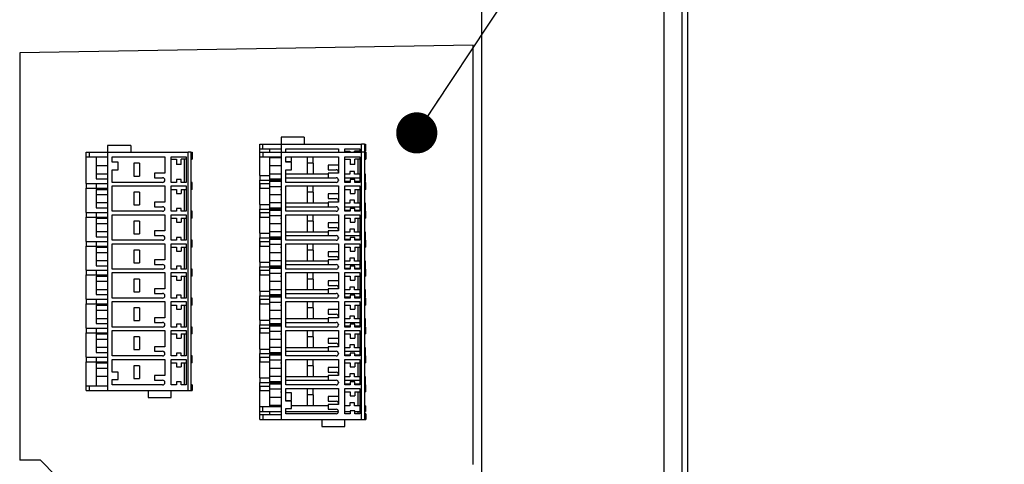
# Model space of a CAD drawing. Header units: millimetres. Extents: x 0 to 1956, y 0 to 1511.
# Tile 11 of 56: x 1043 to 1213, y 459 to 536. Entities that reach past the tile are written whole.
import ezdxf

# ---------------------------------------------------------------- set-up
doc = ezdxf.new("R2010")
doc.units = ezdxf.units.MM
doc.header["$LTSCALE"] = 7
doc.layers.add('DIMENSIONS', color=140, linetype='Continuous', lineweight=25)
doc.dimstyles.new('SLDDIMSTYLE3', dxfattribs={"dimtxt": 0.18, "dimasz": 7.112, "dimexe": 0, "dimexo": 0.0625, "dimgap": 0, "dimtad": 0, "dimtih": 1, "dimtoh": 1, "dimdec": 0, "dimrnd": 1e-09, "dimzin": 0, "dimdsep": 46, "dimtxsty": 'Standard', "dimblk1": 'DOT', "dimblk2": 'DOT', "dimsah": 1, "dimcen": 0.09, "dimadec": 0, "dimazin": 0, "dimtfac": 7.112, "dimtdec": 0, "dimtofl": 0, "dimtmove": 0, "dimatfit": 3, "dimldrblk": 'DOT', "dimfxl": 0, "dimfrac": 2, "dimtolj": 1, "dimtzin": 0, "dimarcsym": 0})

# ---------------------------------------------------------------- blocks, each defined once
blk = doc.blocks.new('_Dot')
at = {"color": 0, "linetype": 'ByBlock', "lineweight": -2}
blk.add_line((-0.5, 0), (-1, 0), dxfattribs=at)
at = {"color": 0, "linetype": 'ByBlock', "const_width": 0.5}
blk.add_lwpolyline([(-0.25, 0, 1), (0.25, 0, 1)], format="xyb", close=True, dxfattribs=at)

msp = doc.modelspace()

# ---------------------------------------------------------------- linework, layer by layer
for p, q in [((1157.27, 271.88), (1157.27, 635.91)), ((1158.27, 271.88), (1158.27, 635.91)), ((1154.17, 304), (1154.17, 633.76)), ((1122.67, 368.88), (1122.67, 568.88)), ((1121.17, 531.32), (1042.77, 529.95)), ((1121.17, 458.81), (1121.17, 531.32)), ((1042.77, 529.95), (1042.77, 459.54)), ((1084.26, 513.38), (1084.26, 514.18)), ((1084.26, 514.18), (1084.76, 514.18)), ((1084.76, 514.18), (1084.76, 513.38)), ((1084.76, 514.18), (1087.96, 514.18)), ((1091.96, 515.38), (1087.96, 515.38)), ((1087.96, 515.38), (1087.96, 514.18)), ((1087.96, 514.18), (1087.96, 467.98)), ((1087.96, 514.18), (1101.86, 514.18)), ((1091.96, 515.38), (1091.96, 514.18)), ((1102.36, 514.18), (1101.86, 514.18)), ((1101.86, 512.78), (1101.86, 514.18)), ((1102.36, 514.18), (1102.36, 512.78)), ((1102.36, 514.18), (1102.56, 514.18)), ((1102.56, 514.18), (1102.56, 512.98)), ((1054.27, 511.98), (1054.27, 512.78)), ((1054.27, 512.78), (1054.77, 512.78)), ((1054.77, 512.78), (1054.77, 511.98)), ((1054.77, 512.78), (1057.97, 512.78)), ((1061.97, 513.98), (1057.97, 513.98)), ((1057.97, 513.98), (1057.97, 512.78)), ((1057.97, 512.78), (1071.87, 512.78)), ((1057.97, 512.78), (1057.97, 471.58)), ((1061.97, 513.98), (1061.97, 512.78)), ((1072.37, 512.78), (1071.87, 512.78)), ((1071.87, 471.58), (1071.87, 512.78)), ((1072.37, 512.78), (1072.37, 471.58)), ((1072.37, 512.78), (1072.57, 512.78)), ((1072.57, 512.78), (1072.57, 511.58)), ((1084.26, 513.38), (1084.76, 513.38)), ((1084.26, 508.78), (1084.26, 513.38)), ((1084.27, 511.98), (1084.27, 512.78)), ((1084.27, 512.78), (1084.77, 512.78)), ((1084.76, 513.38), (1087.96, 513.38)), ((1084.77, 512.78), (1084.77, 511.98)), ((1084.77, 512.78), (1087.96, 512.78)), ((1085.96, 513.38), (1085.96, 512.78)), ((1087.97, 512.78), (1101.87, 512.78)), ((1087.97, 512.78), (1087.97, 466.58)), ((1088.76, 513.38), (1097.86, 513.38)), ((1088.76, 512.78), (1088.76, 513.38)), ((1097.86, 513.38), (1097.86, 512.78)), ((1098.96, 513.38), (1101.56, 513.38)), ((1098.96, 512.78), (1098.96, 513.38)), ((1098.96, 512.98), (1099.86, 512.98)), ((1099.86, 512.98), (1099.86, 512.78)), ((1101.56, 512.98), (1100.66, 512.98)), ((1100.66, 512.78), (1100.66, 512.98)), ((1101.26, 512.78), (1101.26, 512.98)), ((1101.56, 513.38), (1101.56, 512.78)), ((1101.87, 466.58), (1101.87, 512.78)), ((1102.37, 512.78), (1101.87, 512.78)), ((1102.36, 512.98), (1102.56, 512.98)), ((1102.37, 512.78), (1102.37, 466.58)), ((1102.37, 512.78), (1102.57, 512.78)), ((1102.57, 512.78), (1102.57, 511.58)), ((1054.27, 511.98), (1054.77, 511.98)), ((1054.27, 507.38), (1054.27, 511.98)), ((1054.77, 511.98), (1057.97, 511.98)), ((1055.97, 511.98), (1055.97, 510.48)), ((1058.77, 511.98), (1067.87, 511.98)), ((1058.77, 511.08), (1058.77, 511.98)), ((1059.77, 511.08), (1058.77, 511.08)), ((1059.77, 509.78), (1059.77, 511.08)), ((1063.47, 510.88), (1062.47, 510.88)), ((1062.47, 510.88), (1062.47, 508.68)), ((1063.47, 510.88), (1063.47, 508.68)), ((1067.87, 511.98), (1067.87, 509.18)), ((1068.97, 511.98), (1071.57, 511.98)), ((1068.97, 507.58), (1068.97, 511.98)), ((1068.97, 511.58), (1069.87, 511.58)), ((1069.87, 511.58), (1069.87, 510.68)), ((1070.67, 510.68), (1069.87, 510.68)), ((1071.57, 511.58), (1070.67, 511.58)), ((1070.67, 510.68), (1070.67, 511.58)), ((1071.27, 507.58), (1071.27, 511.58)), ((1071.57, 511.98), (1071.57, 507.58)), ((1072.37, 511.58), (1072.57, 511.58)), ((1084.27, 511.98), (1084.77, 511.98)), ((1084.27, 508.78), (1084.27, 511.98)), ((1084.77, 511.98), (1087.96, 511.98)), ((1085.96, 511.98), (1085.96, 511.88)), ((1085.96, 511.88), (1087.84, 511.88)), ((1085.96, 511.88), (1085.96, 510.48)), ((1085.97, 511.98), (1085.97, 511.88)), ((1088.77, 511.98), (1097.87, 511.98)), ((1088.77, 511.08), (1088.77, 511.98)), ((1088.77, 511.18), (1089.76, 511.18)), ((1089.77, 511.08), (1088.77, 511.08)), ((1089.76, 511.18), (1089.76, 511.98)), ((1089.77, 509.78), (1089.77, 511.08)), ((1092.46, 511.98), (1092.46, 510.08)), ((1092.47, 510.88), (1092.47, 508.98)), ((1093.47, 510.88), (1092.47, 510.88)), ((1093.46, 511.98), (1093.46, 510.88)), ((1093.47, 510.88), (1093.47, 508.98)), ((1096.06, 510.58), (1096.06, 509.78)), ((1097.86, 510.58), (1096.06, 510.58)), ((1097.86, 511.98), (1097.86, 510.58)), ((1097.87, 511.98), (1097.87, 509.18)), ((1098.97, 511.98), (1101.57, 511.98)), ((1098.97, 507.58), (1098.97, 511.98)), ((1098.97, 511.58), (1099.87, 511.58)), ((1099.87, 511.58), (1099.87, 510.68)), ((1100.67, 510.68), (1099.87, 510.68)), ((1101.56, 511.58), (1100.67, 511.58)), ((1100.67, 510.68), (1100.67, 511.58)), ((1101.27, 508.98), (1101.27, 511.58)), ((1101.56, 511.98), (1101.56, 508.98)), ((1101.57, 511.98), (1101.57, 507.58)), ((1102.37, 511.58), (1102.57, 511.58)), ((1055.97, 510.48), (1055.97, 509.08)), ((1055.97, 510.48), (1057.97, 510.48)), ((1055.97, 509.08), (1057.97, 509.08)), ((1055.97, 509.08), (1055.97, 508.18)), ((1058.77, 509.78), (1059.77, 509.78)), ((1058.77, 507.58), (1058.77, 509.78)), ((1066.07, 509.18), (1066.07, 508.38)), ((1067.87, 509.18), (1066.07, 509.18)), ((1085.96, 510.48), (1085.96, 509.58)), ((1085.96, 510.48), (1085.97, 510.48)), ((1085.96, 509.58), (1085.97, 509.58)), ((1085.97, 510.48), (1087.96, 510.48)), ((1085.97, 510.48), (1085.97, 509.08)), ((1085.97, 509.08), (1085.97, 508.18)), ((1085.97, 509.08), (1087.96, 509.08)), ((1088.77, 509.78), (1089.77, 509.78)), ((1088.77, 507.58), (1088.77, 509.78)), ((1096.07, 508.98), (1088.77, 508.98)), ((1092.46, 510.08), (1092.47, 510.08)), ((1096.06, 509.78), (1097.46, 509.78)), ((1096.07, 509.18), (1096.07, 508.38)), ((1097.87, 509.18), (1096.07, 509.18)), ((1099.86, 508.98), (1098.97, 508.98)), ((1099.86, 509.48), (1099.86, 508.98)), ((1100.66, 509.48), (1099.86, 509.48)), ((1100.66, 508.98), (1100.66, 509.48)), ((1101.56, 508.98), (1100.66, 508.98)), ((1102.56, 508.98), (1102.37, 508.98)), ((1102.56, 507.78), (1102.56, 508.98)), ((1054.27, 507.38), (1055.97, 507.38)), ((1054.27, 507.38), (1054.27, 506.58)), ((1055.97, 508.18), (1057.97, 508.18)), ((1055.97, 507.38), (1055.97, 506.58)), ((1055.97, 507.38), (1057.97, 507.38)), ((1067.47, 507.58), (1058.77, 507.58)), ((1062.47, 508.68), (1063.47, 508.68)), ((1066.07, 508.38), (1067.47, 508.38)), ((1069.87, 507.58), (1068.97, 507.58)), ((1069.87, 508.08), (1069.87, 507.58)), ((1070.67, 508.08), (1069.87, 508.08)), ((1070.67, 507.58), (1070.67, 508.08)), ((1071.57, 507.58), (1070.67, 507.58)), ((1072.57, 507.58), (1072.37, 507.58)), ((1072.57, 506.38), (1072.57, 507.58)), ((1084.26, 508.78), (1085.96, 508.78)), ((1084.26, 508.78), (1084.26, 507.98)), ((1084.26, 507.98), (1085.96, 507.98)), ((1084.26, 503.78), (1084.26, 507.98)), ((1084.27, 507.38), (1084.27, 507.98)), ((1084.27, 507.38), (1085.96, 507.38)), ((1084.27, 507.38), (1084.27, 506.58)), ((1085.96, 508.78), (1085.96, 507.98)), ((1085.96, 508.78), (1085.97, 508.78)), ((1085.96, 507.98), (1087.96, 507.98)), ((1085.96, 507.78), (1087.96, 507.78)), ((1085.96, 507.78), (1085.96, 506.88)), ((1085.97, 508.18), (1087.96, 508.18)), ((1088.77, 508.38), (1096.07, 508.38)), ((1097.47, 507.58), (1088.77, 507.58)), ((1096.07, 508.38), (1097.47, 508.38)), ((1097.86, 508.03), (1097.86, 507.93)), ((1098.97, 508.38), (1101.56, 508.38)), ((1098.97, 507.78), (1099.86, 507.78)), ((1099.87, 507.58), (1098.97, 507.58)), ((1099.86, 507.78), (1099.86, 507.58)), ((1099.87, 508.08), (1099.87, 507.58)), ((1100.67, 508.08), (1099.87, 508.08)), ((1100.67, 507.58), (1100.67, 508.08)), ((1100.67, 507.78), (1101.56, 507.78)), ((1101.57, 507.58), (1100.67, 507.58)), ((1101.27, 507.58), (1101.27, 507.78)), ((1101.56, 508.38), (1101.56, 507.58)), ((1102.56, 507.78), (1102.37, 507.78)), ((1102.57, 507.58), (1102.37, 507.58)), ((1102.57, 506.38), (1102.57, 507.58)), ((1054.27, 506.58), (1055.97, 506.58)), ((1054.27, 502.38), (1054.27, 506.58)), ((1055.97, 506.58), (1057.97, 506.58)), ((1055.97, 506.38), (1057.97, 506.38)), ((1055.97, 506.38), (1055.97, 505.48)), ((1055.97, 505.48), (1057.97, 505.48)), ((1055.97, 505.48), (1055.97, 504.08)), ((1058.77, 506.98), (1067.87, 506.98)), ((1058.77, 502.58), (1058.77, 506.98)), ((1063.47, 505.88), (1062.47, 505.88)), ((1062.47, 505.88), (1062.47, 503.68)), ((1063.47, 505.88), (1063.47, 503.68)), ((1067.87, 506.98), (1067.87, 504.18)), ((1068.97, 506.98), (1071.57, 506.98)), ((1068.97, 502.58), (1068.97, 506.98)), ((1068.97, 506.38), (1069.87, 506.38)), ((1069.87, 506.38), (1069.87, 505.68)), ((1069.87, 505.68), (1070.67, 505.68)), ((1070.67, 506.38), (1071.57, 506.38)), ((1070.67, 506.38), (1070.67, 505.68)), ((1071.27, 502.58), (1071.27, 506.38)), ((1071.57, 506.98), (1071.57, 502.58)), ((1072.57, 506.38), (1072.37, 506.38)), ((1084.27, 506.58), (1085.96, 506.58)), ((1084.27, 503.78), (1084.27, 506.58)), ((1085.96, 506.88), (1085.96, 505.48)), ((1085.96, 506.88), (1087.96, 506.88)), ((1085.96, 505.48), (1085.97, 505.48)), ((1085.96, 505.48), (1085.96, 504.58)), ((1085.97, 505.48), (1087.96, 505.48)), ((1085.97, 505.48), (1085.97, 504.08)), ((1087.84, 506.38), (1087.96, 506.38)), ((1088.77, 506.98), (1097.87, 506.98)), ((1088.77, 502.58), (1088.77, 506.98)), ((1092.46, 506.98), (1092.46, 505.08)), ((1093.47, 505.88), (1092.47, 505.88)), ((1092.47, 505.88), (1092.47, 503.98)), ((1093.46, 506.98), (1093.46, 505.88)), ((1093.47, 505.88), (1093.47, 503.98)), ((1096.06, 505.58), (1096.06, 504.78)), ((1097.86, 505.58), (1096.06, 505.58)), ((1097.86, 506.98), (1097.86, 505.58)), ((1097.87, 506.98), (1097.87, 504.18)), ((1098.97, 506.98), (1101.57, 506.98)), ((1098.97, 502.58), (1098.97, 506.98)), ((1098.97, 506.38), (1099.87, 506.38)), ((1099.87, 506.38), (1099.87, 505.68)), ((1099.87, 505.68), (1100.67, 505.68)), ((1100.67, 506.38), (1101.56, 506.38)), ((1100.67, 506.38), (1100.67, 505.68)), ((1101.27, 503.98), (1101.27, 506.38)), ((1101.56, 506.98), (1101.56, 503.98)), ((1101.57, 506.98), (1101.57, 502.58)), ((1102.57, 506.38), (1102.37, 506.38)), ((1055.97, 504.08), (1055.97, 503.18)), ((1055.97, 504.08), (1057.97, 504.08)), ((1066.07, 504.18), (1066.07, 503.38)), ((1067.87, 504.18), (1066.07, 504.18)), ((1084.26, 503.78), (1085.96, 503.78)), ((1084.26, 503.78), (1084.26, 502.98)), ((1085.96, 504.58), (1085.97, 504.58)), ((1085.96, 503.78), (1085.96, 502.98)), ((1085.96, 503.78), (1085.97, 503.78)), ((1085.97, 504.08), (1085.97, 503.18)), ((1085.97, 504.08), (1087.96, 504.08)), ((1096.07, 503.98), (1088.77, 503.98)), ((1092.46, 505.08), (1092.47, 505.08)), ((1096.06, 504.78), (1097.46, 504.78)), ((1096.07, 504.18), (1096.07, 503.38)), ((1097.87, 504.18), (1096.07, 504.18)), ((1099.86, 503.98), (1098.97, 503.98)), ((1099.86, 504.48), (1099.86, 503.98)), ((1100.66, 504.48), (1099.86, 504.48)), ((1100.66, 503.98), (1100.66, 504.48)), ((1101.56, 503.98), (1100.66, 503.98)), ((1102.56, 503.98), (1102.37, 503.98)), ((1102.56, 502.78), (1102.56, 503.98)), ((1054.27, 502.38), (1055.97, 502.38)), ((1054.27, 502.38), (1054.27, 501.58)), ((1055.97, 503.18), (1057.97, 503.18)), ((1055.97, 502.38), (1055.97, 501.58)), ((1055.97, 502.38), (1057.97, 502.38)), ((1067.47, 502.58), (1058.77, 502.58)), ((1062.47, 503.68), (1063.47, 503.68)), ((1066.07, 503.38), (1067.47, 503.38)), ((1069.87, 502.58), (1068.97, 502.58)), ((1069.87, 503.08), (1069.87, 502.58)), ((1070.67, 503.08), (1069.87, 503.08)), ((1070.67, 502.58), (1070.67, 503.08)), ((1071.57, 502.58), (1070.67, 502.58)), ((1072.57, 502.58), (1072.37, 502.58)), ((1072.57, 501.38), (1072.57, 502.58)), ((1084.26, 502.98), (1085.96, 502.98)), ((1084.26, 498.78), (1084.26, 502.98)), ((1084.27, 502.38), (1084.27, 502.98)), ((1084.27, 502.38), (1085.96, 502.38)), ((1084.27, 502.38), (1084.27, 501.58)), ((1085.96, 502.98), (1087.96, 502.98)), ((1085.96, 502.78), (1087.96, 502.78)), ((1085.96, 502.78), (1085.96, 501.88)), ((1085.97, 503.18), (1087.96, 503.18)), ((1088.77, 503.38), (1096.07, 503.38)), ((1097.47, 502.58), (1088.77, 502.58)), ((1096.07, 503.38), (1097.47, 503.38)), ((1097.86, 503.03), (1097.86, 502.93)), ((1098.97, 503.38), (1101.56, 503.38)), ((1098.97, 502.78), (1099.86, 502.78)), ((1099.87, 502.58), (1098.97, 502.58)), ((1099.86, 502.78), (1099.86, 502.58)), ((1099.87, 503.08), (1099.87, 502.58)), ((1100.67, 503.08), (1099.87, 503.08)), ((1100.67, 502.58), (1100.67, 503.08)), ((1100.67, 502.78), (1101.56, 502.78)), ((1101.57, 502.58), (1100.67, 502.58)), ((1101.27, 502.58), (1101.27, 502.78)), ((1101.56, 503.38), (1101.56, 502.58)), ((1102.56, 502.78), (1102.37, 502.78)), ((1102.57, 502.58), (1102.37, 502.58)), ((1102.57, 501.38), (1102.57, 502.58)), ((1054.27, 501.58), (1055.97, 501.58)), ((1054.27, 497.38), (1054.27, 501.58)), ((1055.97, 501.58), (1057.97, 501.58)), ((1055.97, 501.38), (1057.97, 501.38)), ((1055.97, 501.38), (1055.97, 500.48)), ((1055.97, 500.48), (1057.97, 500.48)), ((1055.97, 500.48), (1055.97, 499.08)), ((1058.77, 501.98), (1067.87, 501.98)), ((1058.77, 497.58), (1058.77, 501.98)), ((1063.47, 500.88), (1062.47, 500.88)), ((1062.47, 500.88), (1062.47, 498.68)), ((1063.47, 500.88), (1063.47, 498.68)), ((1067.87, 501.98), (1067.87, 499.18)), ((1068.97, 501.98), (1071.57, 501.98)), ((1068.97, 497.58), (1068.97, 501.98)), ((1068.97, 501.38), (1069.87, 501.38)), ((1069.87, 501.38), (1069.87, 500.68)), ((1069.87, 500.68), (1070.67, 500.68)), ((1070.67, 501.38), (1071.57, 501.38)), ((1070.67, 501.38), (1070.67, 500.68)), ((1071.27, 497.58), (1071.27, 501.38)), ((1071.57, 501.98), (1071.57, 497.58)), ((1072.57, 501.38), (1072.37, 501.38)), ((1084.27, 501.58), (1085.96, 501.58)), ((1084.27, 498.78), (1084.27, 501.58)), ((1085.96, 501.88), (1087.96, 501.88)), ((1085.96, 501.88), (1085.96, 500.48)), ((1085.96, 500.48), (1085.96, 499.58)), ((1085.96, 500.48), (1085.97, 500.48)), ((1085.97, 500.48), (1087.96, 500.48)), ((1085.97, 500.48), (1085.97, 499.08)), ((1087.84, 501.38), (1087.96, 501.38)), ((1088.77, 501.98), (1097.87, 501.98)), ((1088.77, 497.58), (1088.77, 501.98)), ((1092.46, 501.98), (1092.46, 500.08)), ((1092.47, 500.88), (1092.47, 498.98)), ((1093.47, 500.88), (1092.47, 500.88)), ((1093.46, 501.98), (1093.46, 500.88)), ((1093.47, 500.88), (1093.47, 498.98)), ((1096.06, 500.58), (1096.06, 499.78)), ((1097.86, 500.58), (1096.06, 500.58)), ((1097.86, 501.98), (1097.86, 500.58)), ((1097.87, 501.98), (1097.87, 499.18)), ((1098.97, 501.98), (1101.57, 501.98)), ((1098.97, 497.58), (1098.97, 501.98)), ((1098.97, 501.38), (1099.87, 501.38)), ((1099.87, 501.38), (1099.87, 500.68)), ((1099.87, 500.68), (1100.67, 500.68)), ((1100.67, 501.38), (1101.56, 501.38)), ((1100.67, 501.38), (1100.67, 500.68)), ((1101.27, 498.98), (1101.27, 501.38)), ((1101.56, 501.98), (1101.56, 498.98)), ((1101.57, 501.98), (1101.57, 497.58)), ((1102.57, 501.38), (1102.37, 501.38)), ((1055.97, 499.08), (1055.97, 498.18)), ((1055.97, 499.08), (1057.97, 499.08)), ((1062.47, 498.68), (1063.47, 498.68)), ((1066.07, 499.18), (1066.07, 498.38)), ((1067.87, 499.18), (1066.07, 499.18)), ((1084.26, 498.78), (1085.96, 498.78)), ((1084.26, 498.78), (1084.26, 497.98)), ((1085.96, 499.58), (1085.97, 499.58)), ((1085.96, 498.78), (1085.96, 497.98)), ((1085.96, 498.78), (1085.97, 498.78)), ((1085.97, 499.08), (1085.97, 498.18)), ((1085.97, 499.08), (1087.96, 499.08)), ((1096.07, 498.98), (1088.77, 498.98)), ((1092.46, 500.08), (1092.47, 500.08)), ((1096.06, 499.78), (1097.46, 499.78)), ((1096.07, 499.18), (1096.07, 498.38)), ((1097.87, 499.18), (1096.07, 499.18)), ((1099.86, 498.98), (1098.97, 498.98)), ((1099.86, 499.48), (1099.86, 498.98)), ((1100.66, 499.48), (1099.86, 499.48)), ((1100.66, 498.98), (1100.66, 499.48)), ((1101.56, 498.98), (1100.66, 498.98)), ((1102.56, 498.98), (1102.37, 498.98)), ((1102.56, 497.78), (1102.56, 498.98)), ((1054.27, 497.38), (1055.97, 497.38)), ((1054.27, 497.38), (1054.27, 496.58)), ((1055.97, 498.18), (1057.97, 498.18)), ((1055.97, 497.38), (1055.97, 496.58)), ((1055.97, 497.38), (1057.97, 497.38)), ((1067.47, 497.58), (1058.77, 497.58)), ((1058.77, 496.98), (1067.87, 496.98)), ((1058.77, 492.58), (1058.77, 496.98)), ((1066.07, 498.38), (1067.47, 498.38)), ((1067.87, 496.98), (1067.87, 494.18)), ((1069.87, 497.58), (1068.97, 497.58)), ((1068.97, 496.98), (1071.57, 496.98)), ((1068.97, 492.58), (1068.97, 496.98)), ((1069.87, 498.08), (1069.87, 497.58)), ((1070.67, 498.08), (1069.87, 498.08)), ((1070.67, 497.58), (1070.67, 498.08)), ((1071.57, 497.58), (1070.67, 497.58)), ((1071.57, 496.98), (1071.57, 492.58)), ((1072.57, 497.58), (1072.37, 497.58)), ((1072.57, 496.38), (1072.57, 497.58)), ((1084.26, 497.98), (1085.96, 497.98)), ((1084.26, 493.78), (1084.26, 497.98)), ((1084.27, 497.38), (1084.27, 497.98)), ((1084.27, 497.38), (1085.96, 497.38)), ((1084.27, 497.38), (1084.27, 496.58)), ((1085.96, 497.98), (1087.96, 497.98)), ((1085.96, 497.78), (1087.96, 497.78)), ((1085.96, 497.78), (1085.96, 496.88)), ((1085.97, 498.18), (1087.96, 498.18)), ((1088.77, 498.38), (1096.07, 498.38)), ((1097.47, 497.58), (1088.77, 497.58)), ((1088.77, 496.98), (1097.87, 496.98)), ((1088.77, 492.58), (1088.77, 496.98)), ((1092.46, 496.98), (1092.46, 495.08)), ((1093.46, 496.98), (1093.46, 495.88)), ((1096.07, 498.38), (1097.47, 498.38)), ((1097.86, 498.03), (1097.86, 497.93)), ((1097.86, 496.98), (1097.86, 495.58)), ((1097.87, 496.98), (1097.87, 494.18)), ((1098.97, 498.38), (1101.56, 498.38)), ((1098.97, 497.78), (1099.86, 497.78)), ((1099.87, 497.58), (1098.97, 497.58)), ((1098.97, 496.98), (1101.57, 496.98)), ((1098.97, 492.58), (1098.97, 496.98)), ((1099.86, 497.78), (1099.86, 497.58)), ((1099.87, 498.08), (1099.87, 497.58)), ((1100.67, 498.08), (1099.87, 498.08)), ((1100.67, 497.58), (1100.67, 498.08)), ((1100.67, 497.78), (1101.56, 497.78)), ((1101.57, 497.58), (1100.67, 497.58)), ((1101.27, 497.58), (1101.27, 497.78)), ((1101.56, 498.38), (1101.56, 497.58)), ((1101.56, 496.98), (1101.56, 493.98)), ((1101.57, 496.98), (1101.57, 492.58)), ((1102.56, 497.78), (1102.37, 497.78)), ((1102.57, 497.58), (1102.37, 497.58)), ((1102.57, 496.38), (1102.57, 497.58)), ((1054.27, 496.58), (1055.97, 496.58)), ((1054.27, 492.38), (1054.27, 496.58)), ((1055.97, 496.58), (1057.97, 496.58)), ((1055.97, 496.38), (1057.97, 496.38)), ((1055.97, 496.38), (1055.97, 495.48)), ((1055.97, 495.48), (1057.97, 495.48)), ((1055.97, 495.48), (1055.97, 494.08)), ((1063.47, 495.88), (1062.47, 495.88)), ((1062.47, 495.88), (1062.47, 493.68)), ((1063.47, 495.88), (1063.47, 493.68)), ((1068.97, 496.38), (1069.87, 496.38)), ((1069.87, 496.38), (1069.87, 495.68)), ((1069.87, 495.68), (1070.67, 495.68)), ((1070.67, 496.38), (1071.57, 496.38)), ((1070.67, 496.38), (1070.67, 495.68)), ((1071.27, 492.58), (1071.27, 496.38)), ((1072.57, 496.38), (1072.37, 496.38)), ((1084.27, 496.58), (1085.96, 496.58)), ((1084.27, 493.78), (1084.27, 496.58)), ((1085.96, 496.88), (1087.96, 496.88)), ((1085.96, 496.88), (1085.96, 495.48)), ((1085.96, 495.48), (1085.97, 495.48)), ((1085.96, 495.48), (1085.96, 494.58)), ((1085.97, 495.48), (1087.96, 495.48)), ((1085.97, 495.48), (1085.97, 494.08)), ((1087.84, 496.38), (1087.96, 496.38)), ((1092.47, 495.88), (1092.47, 493.98)), ((1093.47, 495.88), (1092.47, 495.88)), ((1093.47, 495.88), (1093.47, 493.98)), ((1096.06, 495.58), (1096.06, 494.78)), ((1097.86, 495.58), (1096.06, 495.58)), ((1098.97, 496.38), (1099.87, 496.38)), ((1099.87, 496.38), (1099.87, 495.68)), ((1099.87, 495.68), (1100.67, 495.68)), ((1100.67, 496.38), (1101.56, 496.38)), ((1100.67, 496.38), (1100.67, 495.68)), ((1101.27, 493.98), (1101.27, 496.38)), ((1102.57, 496.38), (1102.37, 496.38)), ((1055.97, 494.08), (1055.97, 493.18)), ((1055.97, 494.08), (1057.97, 494.08)), ((1062.47, 493.68), (1063.47, 493.68)), ((1066.07, 494.18), (1066.07, 493.38)), ((1067.87, 494.18), (1066.07, 494.18)), ((1084.26, 493.78), (1085.96, 493.78)), ((1084.26, 493.78), (1084.26, 492.98)), ((1085.96, 494.58), (1085.97, 494.58)), ((1085.96, 493.78), (1085.96, 492.98)), ((1085.96, 493.78), (1085.97, 493.78)), ((1085.97, 494.08), (1085.97, 493.18)), ((1085.97, 494.08), (1087.96, 494.08)), ((1096.07, 493.98), (1088.77, 493.98)), ((1092.46, 495.08), (1092.47, 495.08)), ((1096.06, 494.78), (1097.46, 494.78)), ((1096.07, 494.18), (1096.07, 493.38)), ((1097.87, 494.18), (1096.07, 494.18)), ((1099.86, 493.98), (1098.97, 493.98)), ((1099.86, 494.48), (1099.86, 493.98)), ((1100.66, 494.48), (1099.86, 494.48)), ((1100.66, 493.98), (1100.66, 494.48)), ((1101.56, 493.98), (1100.66, 493.98)), ((1102.56, 493.98), (1102.37, 493.98)), ((1102.56, 492.78), (1102.56, 493.98)), ((1054.27, 492.38), (1055.97, 492.38)), ((1054.27, 492.38), (1054.27, 491.58)), ((1055.97, 493.18), (1057.97, 493.18)), ((1055.97, 492.38), (1055.97, 491.58)), ((1055.97, 492.38), (1057.97, 492.38)), ((1067.47, 492.58), (1058.77, 492.58)), ((1058.77, 491.98), (1067.87, 491.98)), ((1058.77, 487.58), (1058.77, 491.98)), ((1066.07, 493.38), (1067.47, 493.38)), ((1067.87, 491.98), (1067.87, 489.18)), ((1069.87, 492.58), (1068.97, 492.58)), ((1068.97, 491.98), (1071.57, 491.98)), ((1068.97, 487.58), (1068.97, 491.98)), ((1069.87, 493.08), (1069.87, 492.58)), ((1070.67, 493.08), (1069.87, 493.08)), ((1070.67, 492.58), (1070.67, 493.08)), ((1071.57, 492.58), (1070.67, 492.58)), ((1071.57, 491.98), (1071.57, 487.58)), ((1072.57, 492.58), (1072.37, 492.58)), ((1072.57, 491.38), (1072.57, 492.58)), ((1084.26, 492.98), (1085.96, 492.98)), ((1084.26, 488.78), (1084.26, 492.98)), ((1084.27, 492.38), (1084.27, 492.98)), ((1084.27, 492.38), (1085.96, 492.38)), ((1084.27, 492.38), (1084.27, 491.58)), ((1085.96, 492.98), (1087.96, 492.98)), ((1085.96, 492.78), (1087.96, 492.78)), ((1085.96, 492.78), (1085.96, 491.88)), ((1085.96, 491.88), (1087.96, 491.88)), ((1085.96, 491.88), (1085.96, 490.48)), ((1085.97, 493.18), (1087.96, 493.18)), ((1088.77, 493.38), (1096.07, 493.38)), ((1097.47, 492.58), (1088.77, 492.58)), ((1088.77, 491.98), (1097.87, 491.98)), ((1088.77, 487.58), (1088.77, 491.98)), ((1092.46, 491.98), (1092.46, 490.08)), ((1093.46, 491.98), (1093.46, 490.88)), ((1096.07, 493.38), (1097.47, 493.38)), ((1097.86, 493.03), (1097.86, 492.93)), ((1097.86, 491.98), (1097.86, 490.58)), ((1097.87, 491.98), (1097.87, 489.18)), ((1098.97, 493.38), (1101.56, 493.38)), ((1098.97, 492.78), (1099.86, 492.78)), ((1099.87, 492.58), (1098.97, 492.58)), ((1098.97, 491.98), (1101.57, 491.98)), ((1098.97, 487.58), (1098.97, 491.98)), ((1099.86, 492.78), (1099.86, 492.58)), ((1099.87, 493.08), (1099.87, 492.58)), ((1100.67, 493.08), (1099.87, 493.08)), ((1100.67, 492.58), (1100.67, 493.08)), ((1100.67, 492.78), (1101.56, 492.78)), ((1101.57, 492.58), (1100.67, 492.58)), ((1101.27, 492.58), (1101.27, 492.78)), ((1101.56, 493.38), (1101.56, 492.58)), ((1101.56, 491.98), (1101.56, 488.98)), ((1101.57, 491.98), (1101.57, 487.58)), ((1102.56, 492.78), (1102.37, 492.78)), ((1102.57, 492.58), (1102.37, 492.58)), ((1102.57, 491.38), (1102.57, 492.58)), ((1054.27, 491.58), (1055.97, 491.58)), ((1054.27, 487.38), (1054.27, 491.58)), ((1055.97, 491.58), (1057.97, 491.58)), ((1055.97, 491.38), (1057.97, 491.38)), ((1055.97, 491.38), (1055.97, 490.48)), ((1055.97, 490.48), (1055.97, 489.08)), ((1055.97, 490.48), (1057.97, 490.48)), ((1063.47, 490.88), (1062.47, 490.88)), ((1062.47, 490.88), (1062.47, 488.68)), ((1063.47, 490.88), (1063.47, 488.68)), ((1068.97, 491.38), (1069.87, 491.38)), ((1069.87, 491.38), (1069.87, 490.68)), ((1069.87, 490.68), (1070.67, 490.68)), ((1070.67, 491.38), (1071.57, 491.38)), ((1070.67, 491.38), (1070.67, 490.68)), ((1071.27, 487.58), (1071.27, 491.38)), ((1072.57, 491.38), (1072.37, 491.38)), ((1084.27, 491.58), (1085.96, 491.58)), ((1084.27, 488.78), (1084.27, 491.58)), ((1085.96, 490.48), (1085.96, 489.58)), ((1085.96, 490.48), (1085.97, 490.48)), ((1085.97, 490.48), (1085.97, 489.08)), ((1085.97, 490.48), (1087.96, 490.48)), ((1087.84, 491.38), (1087.96, 491.38)), ((1092.47, 490.88), (1092.47, 488.98)), ((1093.47, 490.88), (1092.47, 490.88)), ((1093.47, 490.88), (1093.47, 488.98)), ((1096.06, 490.58), (1096.06, 489.78)), ((1097.86, 490.58), (1096.06, 490.58)), ((1098.97, 491.38), (1099.87, 491.38)), ((1099.87, 491.38), (1099.87, 490.68)), ((1099.87, 490.68), (1100.67, 490.68)), ((1100.67, 491.38), (1101.56, 491.38)), ((1100.67, 491.38), (1100.67, 490.68)), ((1101.27, 488.98), (1101.27, 491.38)), ((1102.57, 491.38), (1102.37, 491.38)), ((1055.97, 489.08), (1057.97, 489.08)), ((1055.97, 489.08), (1055.97, 488.18)), ((1062.47, 488.68), (1063.47, 488.68)), ((1066.07, 489.18), (1066.07, 488.38)), ((1067.87, 489.18), (1066.07, 489.18)), ((1084.26, 488.78), (1085.96, 488.78)), ((1084.26, 488.78), (1084.26, 487.98)), ((1085.96, 489.58), (1085.97, 489.58)), ((1085.96, 488.78), (1085.96, 487.98)), ((1085.96, 488.78), (1085.97, 488.78)), ((1085.97, 489.08), (1087.96, 489.08)), ((1085.97, 489.08), (1085.97, 488.18)), ((1096.07, 488.98), (1088.77, 488.98)), ((1092.46, 490.08), (1092.47, 490.08)), ((1096.06, 489.78), (1097.46, 489.78)), ((1096.07, 489.18), (1096.07, 488.38)), ((1097.87, 489.18), (1096.07, 489.18)), ((1099.86, 488.98), (1098.97, 488.98)), ((1099.86, 489.48), (1099.86, 488.98)), ((1100.66, 489.48), (1099.86, 489.48)), ((1100.66, 488.98), (1100.66, 489.48)), ((1101.56, 488.98), (1100.66, 488.98)), ((1102.56, 488.98), (1102.37, 488.98)), ((1102.56, 487.78), (1102.56, 488.98)), ((1054.27, 487.38), (1055.97, 487.38)), ((1054.27, 487.38), (1054.27, 486.58)), ((1055.97, 488.18), (1057.97, 488.18)), ((1055.97, 487.38), (1057.97, 487.38)), ((1055.97, 487.38), (1055.97, 486.58)), ((1067.47, 487.58), (1058.77, 487.58)), ((1058.77, 486.98), (1067.87, 486.98)), ((1058.77, 482.58), (1058.77, 486.98)), ((1066.07, 488.38), (1067.47, 488.38)), ((1067.87, 486.98), (1067.87, 484.18)), ((1069.87, 487.58), (1068.97, 487.58)), ((1068.97, 486.98), (1071.57, 486.98)), ((1068.97, 482.58), (1068.97, 486.98)), ((1069.87, 488.08), (1069.87, 487.58)), ((1070.67, 488.08), (1069.87, 488.08)), ((1070.67, 487.58), (1070.67, 488.08)), ((1071.57, 487.58), (1070.67, 487.58)), ((1071.57, 486.98), (1071.57, 482.58)), ((1072.57, 487.58), (1072.37, 487.58)), ((1072.57, 486.38), (1072.57, 487.58)), ((1084.26, 487.98), (1085.96, 487.98)), ((1084.26, 483.78), (1084.26, 487.98)), ((1084.27, 487.38), (1084.27, 487.98)), ((1084.27, 487.38), (1085.96, 487.38)), ((1084.27, 487.38), (1084.27, 486.58)), ((1085.96, 487.98), (1087.96, 487.98)), ((1085.96, 487.78), (1085.96, 486.88)), ((1085.96, 487.78), (1087.96, 487.78)), ((1085.96, 486.88), (1085.96, 485.48)), ((1085.96, 486.88), (1087.96, 486.88)), ((1085.97, 488.18), (1087.96, 488.18)), ((1088.77, 488.38), (1096.07, 488.38)), ((1097.47, 487.58), (1088.77, 487.58)), ((1088.77, 486.98), (1097.87, 486.98)), ((1088.77, 482.58), (1088.77, 486.98)), ((1092.46, 486.98), (1092.46, 485.08)), ((1093.46, 486.98), (1093.46, 485.88)), ((1096.07, 488.38), (1097.47, 488.38)), ((1097.86, 488.03), (1097.86, 487.93)), ((1097.86, 486.98), (1097.86, 485.58)), ((1097.87, 486.98), (1097.87, 484.18)), ((1098.97, 488.38), (1101.56, 488.38)), ((1098.97, 487.78), (1099.86, 487.78)), ((1099.87, 487.58), (1098.97, 487.58)), ((1098.97, 486.98), (1101.57, 486.98)), ((1098.97, 482.58), (1098.97, 486.98)), ((1099.86, 487.78), (1099.86, 487.58)), ((1099.87, 488.08), (1099.87, 487.58)), ((1100.67, 488.08), (1099.87, 488.08)), ((1100.67, 487.58), (1100.67, 488.08)), ((1100.67, 487.78), (1101.56, 487.78)), ((1101.57, 487.58), (1100.67, 487.58)), ((1101.27, 487.58), (1101.27, 487.78)), ((1101.56, 488.38), (1101.56, 487.58)), ((1101.56, 486.98), (1101.56, 483.98)), ((1101.57, 486.98), (1101.57, 482.58)), ((1102.56, 487.78), (1102.37, 487.78)), ((1102.57, 487.58), (1102.37, 487.58)), ((1102.57, 486.38), (1102.57, 487.58)), ((1054.27, 486.58), (1055.97, 486.58)), ((1054.27, 482.38), (1054.27, 486.58)), ((1055.97, 486.58), (1057.97, 486.58)), ((1055.97, 486.38), (1057.97, 486.38)), ((1055.97, 486.38), (1055.97, 485.48)), ((1055.97, 485.48), (1057.97, 485.48)), ((1055.97, 485.48), (1055.97, 484.08)), ((1063.47, 485.88), (1062.47, 485.88)), ((1062.47, 485.88), (1062.47, 483.68)), ((1063.47, 485.88), (1063.47, 483.68)), ((1068.97, 486.38), (1069.87, 486.38)), ((1069.87, 486.38), (1069.87, 485.68)), ((1069.87, 485.68), (1070.67, 485.68)), ((1070.67, 486.38), (1071.57, 486.38)), ((1070.67, 486.38), (1070.67, 485.68)), ((1071.27, 482.58), (1071.27, 486.38)), ((1072.57, 486.38), (1072.37, 486.38)), ((1084.27, 486.58), (1085.96, 486.58)), ((1084.27, 483.78), (1084.27, 486.58)), ((1085.96, 485.48), (1085.96, 484.58)), ((1085.96, 485.48), (1085.97, 485.48)), ((1085.97, 485.48), (1087.96, 485.48)), ((1085.97, 485.48), (1085.97, 484.08)), ((1087.84, 486.38), (1087.96, 486.38)), ((1092.46, 485.08), (1092.47, 485.08)), ((1092.47, 485.88), (1092.47, 483.98)), ((1093.47, 485.88), (1092.47, 485.88)), ((1093.47, 485.88), (1093.47, 483.98)), ((1096.06, 485.58), (1096.06, 484.78)), ((1097.86, 485.58), (1096.06, 485.58)), ((1098.97, 486.38), (1099.87, 486.38)), ((1099.87, 486.38), (1099.87, 485.68)), ((1099.87, 485.68), (1100.67, 485.68)), ((1100.67, 486.38), (1101.56, 486.38)), ((1100.67, 486.38), (1100.67, 485.68)), ((1101.27, 483.98), (1101.27, 486.38)), ((1102.57, 486.38), (1102.37, 486.38)), ((1055.97, 484.08), (1055.97, 483.18)), ((1055.97, 484.08), (1057.97, 484.08)), ((1062.47, 483.68), (1063.47, 483.68)), ((1066.07, 484.18), (1066.07, 483.38)), ((1067.87, 484.18), (1066.07, 484.18)), ((1066.07, 483.38), (1067.47, 483.38)), ((1084.26, 483.78), (1085.96, 483.78)), ((1084.26, 483.78), (1084.26, 482.98)), ((1085.96, 484.58), (1085.97, 484.58)), ((1085.96, 483.78), (1085.96, 482.98)), ((1085.96, 483.78), (1085.97, 483.78)), ((1085.97, 484.08), (1085.97, 483.18)), ((1085.97, 484.08), (1087.96, 484.08)), ((1096.07, 483.98), (1088.77, 483.98)), ((1088.77, 483.38), (1096.07, 483.38)), ((1096.06, 484.78), (1097.46, 484.78)), ((1096.07, 484.18), (1096.07, 483.38)), ((1097.87, 484.18), (1096.07, 484.18)), ((1096.07, 483.38), (1097.47, 483.38)), ((1099.86, 483.98), (1098.97, 483.98)), ((1098.97, 483.38), (1101.56, 483.38)), ((1099.86, 484.48), (1099.86, 483.98)), ((1100.66, 484.48), (1099.86, 484.48)), ((1100.66, 483.98), (1100.66, 484.48)), ((1101.56, 483.98), (1100.66, 483.98)), ((1101.56, 483.38), (1101.56, 482.58)), ((1102.56, 483.98), (1102.37, 483.98)), ((1102.56, 482.78), (1102.56, 483.98)), ((1054.27, 482.38), (1055.97, 482.38)), ((1054.27, 482.38), (1054.27, 481.58)), ((1055.97, 483.18), (1057.97, 483.18)), ((1055.97, 482.38), (1055.97, 481.58)), ((1055.97, 482.38), (1057.97, 482.38)), ((1067.47, 482.58), (1058.77, 482.58)), ((1058.77, 481.98), (1067.87, 481.98)), ((1058.77, 477.58), (1058.77, 481.98)), ((1067.87, 481.98), (1067.87, 479.18)), ((1069.87, 482.58), (1068.97, 482.58)), ((1068.97, 481.98), (1071.57, 481.98)), ((1068.97, 477.58), (1068.97, 481.98)), ((1069.87, 483.08), (1069.87, 482.58)), ((1070.67, 483.08), (1069.87, 483.08)), ((1070.67, 482.58), (1070.67, 483.08)), ((1071.57, 482.58), (1070.67, 482.58)), ((1071.57, 481.98), (1071.57, 477.58)), ((1072.57, 482.58), (1072.37, 482.58)), ((1072.57, 481.38), (1072.57, 482.58)), ((1084.26, 482.98), (1085.96, 482.98)), ((1084.26, 478.78), (1084.26, 482.98)), ((1084.27, 482.38), (1084.27, 482.98)), ((1084.27, 482.38), (1085.96, 482.38)), ((1084.27, 482.38), (1084.27, 481.58)), ((1085.96, 482.98), (1087.96, 482.98)), ((1085.96, 482.78), (1087.96, 482.78)), ((1085.96, 482.78), (1085.96, 481.88)), ((1085.96, 481.88), (1087.96, 481.88)), ((1085.96, 481.88), (1085.96, 480.48)), ((1085.97, 483.18), (1087.96, 483.18)), ((1097.47, 482.58), (1088.77, 482.58)), ((1088.77, 481.98), (1097.87, 481.98)), ((1088.77, 477.58), (1088.77, 481.98)), ((1092.46, 481.98), (1092.46, 480.08)), ((1093.46, 481.98), (1093.46, 480.88)), ((1097.86, 483.03), (1097.86, 482.93)), ((1097.86, 481.98), (1097.86, 480.58)), ((1097.87, 481.98), (1097.87, 479.18)), ((1098.97, 482.78), (1099.86, 482.78)), ((1099.87, 482.58), (1098.97, 482.58)), ((1098.97, 481.98), (1101.57, 481.98)), ((1098.97, 477.58), (1098.97, 481.98)), ((1099.86, 482.78), (1099.86, 482.58)), ((1099.87, 483.08), (1099.87, 482.58)), ((1100.67, 483.08), (1099.87, 483.08)), ((1100.67, 482.58), (1100.67, 483.08)), ((1100.67, 482.78), (1101.56, 482.78)), ((1101.57, 482.58), (1100.67, 482.58)), ((1101.27, 482.58), (1101.27, 482.78)), ((1101.56, 481.98), (1101.56, 478.98)), ((1101.57, 481.98), (1101.57, 477.58)), ((1102.56, 482.78), (1102.37, 482.78)), ((1102.57, 482.58), (1102.37, 482.58)), ((1102.57, 481.38), (1102.57, 482.58)), ((1054.27, 481.58), (1055.97, 481.58)), ((1054.27, 477.38), (1054.27, 481.58)), ((1055.97, 481.58), (1057.97, 481.58)), ((1055.97, 481.38), (1057.97, 481.38)), ((1055.97, 481.38), (1055.97, 480.48)), ((1055.97, 480.48), (1055.97, 479.08)), ((1055.97, 480.48), (1057.97, 480.48)), ((1063.47, 480.88), (1062.47, 480.88)), ((1062.47, 480.88), (1062.47, 478.68)), ((1063.47, 480.88), (1063.47, 478.68)), ((1068.97, 481.38), (1069.87, 481.38)), ((1069.87, 481.38), (1069.87, 480.68)), ((1069.87, 480.68), (1070.67, 480.68)), ((1070.67, 481.38), (1071.57, 481.38)), ((1070.67, 481.38), (1070.67, 480.68)), ((1071.27, 477.58), (1071.27, 481.38)), ((1072.57, 481.38), (1072.37, 481.38)), ((1084.27, 481.58), (1085.96, 481.58)), ((1084.27, 478.78), (1084.27, 481.58)), ((1085.96, 480.48), (1085.96, 479.58)), ((1085.96, 480.48), (1085.97, 480.48)), ((1085.97, 480.48), (1085.97, 479.08)), ((1085.97, 480.48), (1087.96, 480.48)), ((1087.84, 481.38), (1087.96, 481.38)), ((1092.46, 480.08), (1092.47, 480.08)), ((1092.47, 480.88), (1092.47, 478.98)), ((1093.47, 480.88), (1092.47, 480.88)), ((1093.47, 480.88), (1093.47, 478.98)), ((1096.06, 480.58), (1096.06, 479.78)), ((1097.86, 480.58), (1096.06, 480.58)), ((1098.97, 481.38), (1099.87, 481.38)), ((1099.87, 481.38), (1099.87, 480.68)), ((1099.87, 480.68), (1100.67, 480.68)), ((1100.67, 481.38), (1101.56, 481.38)), ((1100.67, 481.38), (1100.67, 480.68)), ((1101.27, 478.98), (1101.27, 481.38)), ((1102.57, 481.38), (1102.37, 481.38)), ((1055.97, 479.08), (1055.97, 478.18)), ((1055.97, 479.08), (1057.97, 479.08)), ((1062.47, 478.68), (1063.47, 478.68)), ((1066.07, 479.18), (1066.07, 478.38)), ((1067.87, 479.18), (1066.07, 479.18)), ((1066.07, 478.38), (1067.47, 478.38)), ((1084.26, 478.78), (1085.96, 478.78)), ((1084.26, 478.78), (1084.26, 477.98)), ((1085.96, 479.58), (1085.97, 479.58)), ((1085.96, 478.78), (1085.96, 477.98)), ((1085.96, 478.78), (1085.97, 478.78)), ((1085.97, 479.08), (1087.96, 479.08)), ((1085.97, 479.08), (1085.97, 478.18)), ((1096.07, 478.98), (1088.77, 478.98)), ((1088.77, 478.38), (1096.07, 478.38)), ((1096.06, 479.78), (1097.46, 479.78)), ((1096.07, 479.18), (1096.07, 478.38)), ((1097.87, 479.18), (1096.07, 479.18)), ((1096.07, 478.38), (1097.47, 478.38)), ((1099.86, 478.98), (1098.97, 478.98)), ((1098.97, 478.38), (1101.56, 478.38)), ((1099.86, 479.48), (1099.86, 478.98)), ((1100.66, 479.48), (1099.86, 479.48)), ((1100.66, 478.98), (1100.66, 479.48)), ((1101.56, 478.98), (1100.66, 478.98)), ((1101.56, 478.38), (1101.56, 477.58)), ((1102.56, 478.98), (1102.37, 478.98)), ((1102.56, 477.78), (1102.56, 478.98)), ((1054.27, 477.38), (1055.97, 477.38)), ((1054.27, 477.38), (1054.27, 476.58)), ((1054.27, 476.58), (1055.97, 476.58)), ((1054.27, 472.38), (1054.27, 476.58)), ((1055.97, 478.18), (1057.97, 478.18)), ((1055.97, 477.38), (1055.97, 476.58)), ((1055.97, 477.38), (1057.97, 477.38)), ((1055.97, 476.58), (1057.97, 476.58)), ((1067.47, 477.58), (1058.77, 477.58)), ((1058.77, 476.98), (1067.87, 476.98)), ((1058.77, 474.78), (1058.77, 476.98)), ((1067.87, 476.98), (1067.87, 474.18)), ((1069.87, 477.58), (1068.97, 477.58)), ((1068.97, 476.98), (1071.57, 476.98)), ((1068.97, 472.58), (1068.97, 476.98)), ((1069.87, 478.08), (1069.87, 477.58)), ((1070.67, 478.08), (1069.87, 478.08)), ((1070.67, 477.58), (1070.67, 478.08)), ((1071.57, 477.58), (1070.67, 477.58)), ((1071.57, 476.98), (1071.57, 472.58)), ((1072.57, 477.58), (1072.37, 477.58)), ((1072.57, 476.38), (1072.57, 477.58)), ((1084.26, 477.98), (1085.96, 477.98)), ((1084.26, 473.78), (1084.26, 477.98)), ((1084.27, 477.38), (1084.27, 477.98)), ((1084.27, 477.38), (1085.96, 477.38)), ((1084.27, 477.38), (1084.27, 476.58)), ((1084.27, 476.58), (1085.96, 476.58)), ((1084.27, 473.78), (1084.27, 476.58)), ((1085.96, 477.98), (1087.96, 477.98)), ((1085.96, 477.78), (1087.96, 477.78)), ((1085.96, 477.78), (1085.96, 476.88)), ((1085.96, 476.88), (1087.96, 476.88)), ((1085.96, 476.88), (1085.96, 475.48)), ((1085.97, 478.18), (1087.96, 478.18)), ((1097.47, 477.58), (1088.77, 477.58)), ((1088.77, 476.98), (1097.87, 476.98)), ((1088.77, 472.58), (1088.77, 476.98)), ((1092.46, 476.98), (1092.46, 475.08)), ((1093.46, 476.98), (1093.46, 475.88)), ((1097.86, 478.03), (1097.86, 477.93)), ((1097.86, 476.98), (1097.86, 475.58)), ((1097.87, 476.98), (1097.87, 474.18)), ((1098.97, 477.78), (1099.86, 477.78)), ((1099.87, 477.58), (1098.97, 477.58)), ((1098.97, 476.98), (1101.57, 476.98)), ((1098.97, 472.58), (1098.97, 476.98)), ((1099.86, 477.78), (1099.86, 477.58)), ((1099.87, 478.08), (1099.87, 477.58)), ((1100.67, 478.08), (1099.87, 478.08)), ((1100.67, 477.58), (1100.67, 478.08)), ((1100.67, 477.78), (1101.56, 477.78)), ((1101.57, 477.58), (1100.67, 477.58)), ((1101.27, 477.58), (1101.27, 477.78)), ((1101.56, 476.98), (1101.56, 473.98)), ((1101.57, 476.98), (1101.57, 472.58)), ((1102.56, 477.78), (1102.37, 477.78)), ((1102.57, 477.58), (1102.37, 477.58)), ((1102.57, 476.38), (1102.57, 477.58)), ((1055.97, 476.38), (1057.97, 476.38)), ((1055.97, 476.38), (1055.97, 475.48)), ((1055.97, 475.48), (1057.97, 475.48)), ((1055.97, 475.48), (1055.97, 474.08)), ((1063.47, 475.88), (1062.47, 475.88)), ((1062.47, 475.88), (1062.47, 473.68)), ((1063.47, 475.88), (1063.47, 473.68)), ((1068.97, 476.38), (1069.87, 476.38)), ((1069.87, 476.38), (1069.87, 475.68)), ((1069.87, 475.68), (1070.67, 475.68)), ((1070.67, 476.38), (1071.57, 476.38)), ((1070.67, 476.38), (1070.67, 475.68)), ((1071.27, 472.58), (1071.27, 476.38)), ((1072.57, 476.38), (1072.37, 476.38)), ((1085.96, 475.48), (1085.96, 474.58)), ((1085.96, 475.48), (1085.97, 475.48)), ((1085.97, 475.48), (1087.96, 475.48)), ((1085.97, 475.48), (1085.97, 474.08)), ((1087.84, 476.38), (1087.96, 476.38)), ((1092.46, 475.08), (1092.47, 475.08)), ((1093.47, 475.88), (1092.47, 475.88)), ((1092.47, 475.88), (1092.47, 473.98)), ((1093.47, 475.88), (1093.47, 473.98)), ((1096.06, 475.58), (1096.06, 474.78)), ((1097.86, 475.58), (1096.06, 475.58)), ((1098.97, 476.38), (1099.87, 476.38)), ((1099.87, 476.38), (1099.87, 475.68)), ((1099.87, 475.68), (1100.67, 475.68)), ((1100.67, 476.38), (1101.56, 476.38)), ((1100.67, 476.38), (1100.67, 475.68)), ((1101.27, 473.98), (1101.27, 476.38)), ((1102.57, 476.38), (1102.37, 476.38)), ((1055.97, 474.08), (1055.97, 472.38)), ((1055.97, 474.08), (1057.97, 474.08)), ((1059.77, 474.78), (1058.77, 474.78)), ((1058.77, 473.48), (1059.77, 473.48)), ((1058.77, 472.58), (1058.77, 473.48)), ((1059.77, 473.48), (1059.77, 474.78)), ((1062.47, 473.68), (1063.47, 473.68)), ((1066.07, 474.18), (1066.07, 473.38)), ((1067.87, 474.18), (1066.07, 474.18)), ((1066.07, 473.38), (1067.47, 473.38)), ((1084.26, 473.78), (1085.96, 473.78)), ((1084.26, 473.78), (1084.26, 472.98)), ((1085.96, 474.58), (1085.97, 474.58)), ((1085.96, 473.78), (1085.96, 472.98)), ((1085.96, 473.78), (1085.97, 473.78)), ((1085.97, 474.08), (1085.97, 473.18)), ((1085.97, 474.08), (1087.96, 474.08)), ((1085.97, 473.18), (1087.96, 473.18)), ((1096.07, 473.98), (1088.77, 473.98)), ((1088.77, 473.38), (1096.07, 473.38)), ((1096.06, 474.78), (1097.46, 474.78)), ((1096.07, 474.18), (1096.07, 473.38)), ((1097.87, 474.18), (1096.07, 474.18)), ((1096.07, 473.38), (1097.47, 473.38)), ((1099.86, 473.98), (1098.97, 473.98)), ((1098.97, 473.38), (1101.56, 473.38)), ((1099.86, 474.48), (1099.86, 473.98)), ((1100.66, 474.48), (1099.86, 474.48)), ((1100.66, 473.98), (1100.66, 474.48)), ((1101.56, 473.98), (1100.66, 473.98)), ((1101.56, 473.38), (1101.56, 472.58)), ((1102.56, 473.98), (1102.37, 473.98)), ((1102.56, 472.78), (1102.56, 473.98)), ((1054.27, 471.58), (1054.27, 472.38)), ((1054.77, 472.38), (1054.27, 472.38)), ((1054.27, 471.58), (1054.77, 471.58)), ((1054.77, 472.38), (1054.77, 471.58)), ((1057.97, 472.38), (1054.77, 472.38)), ((1054.77, 471.58), (1057.97, 471.58)), ((1057.97, 471.58), (1071.87, 471.58)), ((1067.47, 472.58), (1058.77, 472.58)), ((1064.97, 471.58), (1064.97, 470.38)), ((1069.87, 472.58), (1068.97, 472.58)), ((1068.97, 470.38), (1068.97, 471.58)), ((1069.87, 473.08), (1069.87, 472.58)), ((1070.67, 473.08), (1069.87, 473.08)), ((1070.67, 472.58), (1070.67, 473.08)), ((1071.57, 472.58), (1070.67, 472.58)), ((1071.87, 471.58), (1072.37, 471.58)), ((1072.57, 472.58), (1072.37, 472.58)), ((1072.37, 471.58), (1072.57, 471.58)), ((1072.57, 472.58), (1072.57, 471.58)), ((1084.26, 472.98), (1085.96, 472.98)), ((1084.26, 468.78), (1084.26, 472.98)), ((1084.27, 472.38), (1084.27, 472.98)), ((1084.27, 472.38), (1085.96, 472.38)), ((1084.27, 472.38), (1084.27, 471.58)), ((1084.27, 471.58), (1085.96, 471.58)), ((1084.27, 468.78), (1084.27, 471.58)), ((1085.96, 472.98), (1087.96, 472.98)), ((1085.96, 472.78), (1087.96, 472.78)), ((1085.96, 472.78), (1085.96, 471.88)), ((1085.96, 471.88), (1087.96, 471.88)), ((1085.96, 471.88), (1085.96, 470.48)), ((1097.47, 472.58), (1088.77, 472.58)), ((1088.77, 471.98), (1097.87, 471.98)), ((1088.77, 469.78), (1088.77, 471.98)), ((1092.46, 471.98), (1092.46, 470.08)), ((1093.46, 471.98), (1093.46, 470.88)), ((1097.86, 473.03), (1097.86, 472.93)), ((1097.86, 471.98), (1097.86, 470.58)), ((1097.87, 471.98), (1097.87, 469.18)), ((1098.97, 472.78), (1099.86, 472.78)), ((1099.87, 472.58), (1098.97, 472.58)), ((1098.97, 471.98), (1101.57, 471.98)), ((1098.97, 467.58), (1098.97, 471.98)), ((1099.86, 472.78), (1099.86, 472.58)), ((1099.87, 473.08), (1099.87, 472.58)), ((1100.67, 473.08), (1099.87, 473.08)), ((1100.67, 472.58), (1100.67, 473.08)), ((1100.67, 472.78), (1101.56, 472.78)), ((1101.57, 472.58), (1100.67, 472.58)), ((1101.27, 472.58), (1101.27, 472.78)), ((1101.56, 471.98), (1101.56, 468.98)), ((1101.57, 471.98), (1101.57, 467.58)), ((1102.56, 472.78), (1102.37, 472.78)), ((1102.57, 472.58), (1102.37, 472.58)), ((1102.57, 471.38), (1102.57, 472.58)), ((1064.97, 470.38), (1068.97, 470.38)), ((1085.96, 470.48), (1085.96, 468.78)), ((1085.96, 470.48), (1085.97, 470.48)), ((1085.97, 470.48), (1087.96, 470.48)), ((1085.97, 470.48), (1085.97, 469.08)), ((1087.84, 471.38), (1087.96, 471.38)), ((1089.76, 471.18), (1088.77, 471.18)), ((1088.77, 469.88), (1089.76, 469.88)), ((1089.77, 469.78), (1088.77, 469.78)), ((1089.76, 469.88), (1089.76, 471.18)), ((1089.77, 468.48), (1089.77, 469.78)), ((1092.46, 470.08), (1092.47, 470.08)), ((1093.47, 470.88), (1092.47, 470.88)), ((1092.47, 470.88), (1092.47, 468.98)), ((1093.47, 470.88), (1093.47, 468.98)), ((1096.06, 470.58), (1096.06, 469.78)), ((1097.86, 470.58), (1096.06, 470.58)), ((1096.06, 469.78), (1097.46, 469.78)), ((1098.97, 471.38), (1099.87, 471.38)), ((1099.87, 471.38), (1099.87, 470.68)), ((1099.87, 470.68), (1100.67, 470.68)), ((1100.67, 471.38), (1101.56, 471.38)), ((1100.67, 471.38), (1100.67, 470.68)), ((1101.27, 468.98), (1101.27, 471.38)), ((1102.57, 471.38), (1102.37, 471.38)), ((1084.26, 467.98), (1084.26, 468.78)), ((1084.76, 468.78), (1084.26, 468.78)), ((1084.76, 468.78), (1084.76, 467.98)), ((1087.84, 468.78), (1084.76, 468.78)), ((1085.97, 469.08), (1085.97, 468.78)), ((1085.97, 469.08), (1087.96, 469.08)), ((1088.77, 468.48), (1089.77, 468.48)), ((1088.77, 467.58), (1088.77, 468.48)), ((1096.07, 468.98), (1089.77, 468.98)), ((1096.07, 469.18), (1096.07, 468.38)), ((1097.87, 469.18), (1096.07, 469.18)), ((1096.07, 468.38), (1097.47, 468.38)), ((1099.86, 468.98), (1098.97, 468.98)), ((1100.66, 469.48), (1099.86, 469.48)), ((1099.86, 469.48), (1099.86, 468.98)), ((1100.67, 468.08), (1099.87, 468.08)), ((1099.87, 468.08), (1099.87, 467.58)), ((1100.66, 468.98), (1100.66, 469.48)), ((1101.56, 468.98), (1100.66, 468.98)), ((1100.67, 467.58), (1100.67, 468.08)), ((1102.56, 468.98), (1102.37, 468.98)), ((1102.56, 468.98), (1102.56, 467.98)), ((1084.26, 467.98), (1084.76, 467.98)), ((1084.27, 467.38), (1084.27, 467.98)), ((1084.27, 466.58), (1084.27, 467.38)), ((1084.77, 467.38), (1084.27, 467.38)), ((1084.27, 466.58), (1084.77, 466.58)), ((1084.76, 467.98), (1087.84, 467.98)), ((1084.77, 467.38), (1084.77, 466.58)), ((1087.97, 467.38), (1084.77, 467.38)), ((1084.77, 466.58), (1087.97, 466.58)), ((1085.97, 467.98), (1085.97, 467.38)), ((1087.96, 467.98), (1087.97, 467.98)), ((1087.97, 466.58), (1101.87, 466.58)), ((1088.77, 467.98), (1097.87, 467.98)), ((1097.47, 467.58), (1088.77, 467.58)), ((1094.97, 466.58), (1094.97, 465.38)), ((1098.97, 467.98), (1099.87, 467.98)), ((1099.87, 467.58), (1098.97, 467.58)), ((1098.97, 465.38), (1098.97, 466.58)), ((1100.67, 467.98), (1101.57, 467.98)), ((1101.57, 467.58), (1100.67, 467.58)), ((1101.27, 467.58), (1101.27, 467.98)), ((1101.87, 466.58), (1102.37, 466.58)), ((1102.37, 467.98), (1102.56, 467.98)), ((1102.57, 467.58), (1102.37, 467.58)), ((1102.37, 466.58), (1102.57, 466.58)), ((1102.57, 467.58), (1102.57, 466.58)), ((1094.97, 465.38), (1098.97, 465.38)), ((1046.36, 459.54), (1042.77, 459.54)), ((1049.04, 456.85), (1046.36, 459.54))]:
    msp.add_line(p, q)
at = {"color": 179, "linetype": 'Continuous', "lineweight": 18}
msp.add_line((1122.67, 618.88), (1122.67, 318.88), dxfattribs=at)
for centre, start in [((1097.46, 509.38), 330), ((1067.47, 507.98), 270), ((1097.47, 507.98), 270), ((1097.46, 504.38), 330), ((1067.47, 502.98), 270), ((1097.47, 502.98), 270), ((1097.46, 499.38), 330), ((1067.47, 497.98), 270), ((1097.47, 497.98), 270), ((1097.46, 494.38), 330), ((1067.47, 492.98), 270), ((1097.47, 492.98), 270), ((1097.46, 489.38), 330), ((1067.47, 487.98), 270), ((1097.47, 487.98), 270), ((1067.47, 482.98), 270), ((1097.46, 484.38), 330), ((1097.47, 482.98), 270), ((1067.47, 477.98), 270), ((1097.46, 479.38), 330), ((1097.47, 477.98), 270), ((1067.47, 472.98), 270), ((1097.46, 474.38), 330), ((1097.47, 472.98), 270), ((1097.46, 469.38), 330), ((1097.47, 467.98), 270)]:
    msp.add_arc(centre, 0.4, start, 90)

# ---------------------------------------------------------------- leaders
at = {"layer": 'DIMENSIONS'}
msp.add_leader([(1111.4, 516.14), (1168.51, 602.45), (1212.96, 602.45)], dimstyle='SLDDIMSTYLE3', dxfattribs=at)

doc.saveas('drawing.dxf')
